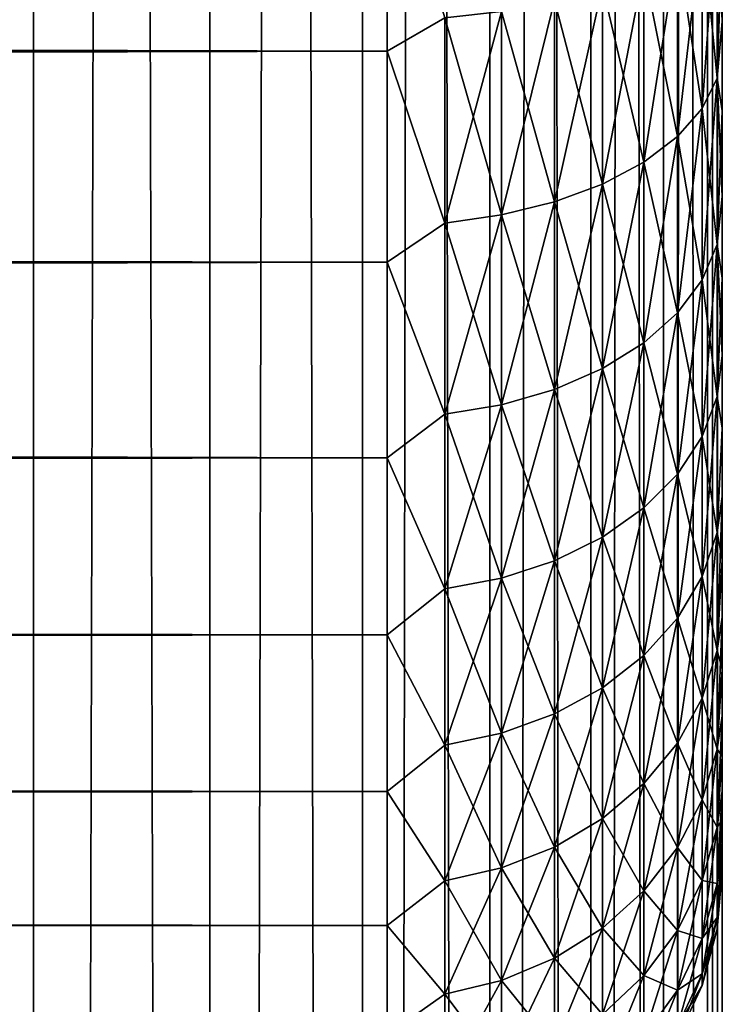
# Model space of a CAD drawing. Extents: x -265 to 265, y 0 to 427.
# Tile 210 of 256: x 261 to 265, y 136 to 142. Entities that reach past the tile are written whole.
import ezdxf

# ---------------------------------------------------------------- set-up
doc = ezdxf.new("R2010")
doc.units = 0
doc.header["$LTSCALE"] = 65.185185
for name, color, linetype in [('17', 7, 'CONTINUOUS'), ('20', 7, 'CONTINUOUS'), ('24', 7, 'CONTINUOUS'), ('71', 7, 'CONTINUOUS'), ('72', 7, 'CONTINUOUS')]:
    doc.layers.add(name, color=color, linetype=linetype)

msp = doc.modelspace()

# ---------------------------------------------------------------- linework, layer by layer
at = {"layer": '17', "color": 7, "linetype": 'CONTINUOUS'}
for points in [[(265, 142.068, 18.5143), (265, 142.6205, 18.2027), (265, 142.068, 36.4857), (265, 142.068, 18.5143)], [(265, 142.068, 36.4857), (265, 142.6205, 18.2027), (265, 142.6205, 36.7973), (265, 142.068, 36.4857)], [(265, 141.5354, 18.8586), (265, 142.068, 18.5143), (265, 141.5354, 36.1414), (265, 141.5354, 18.8586)], [(265, 141.5354, 36.1414), (265, 142.068, 18.5143), (265, 142.068, 36.4857), (265, 141.5354, 36.1414)], [(265, 141.0245, 19.2345), (265, 141.5354, 18.8586), (265, 141.0245, 35.7655), (265, 141.0245, 19.2345)], [(265, 141.0245, 35.7655), (265, 141.5354, 18.8586), (265, 141.5354, 36.1414), (265, 141.0245, 35.7655)], [(265, 140.5372, 19.6406), (265, 141.0245, 19.2345), (265, 140.5372, 35.3594), (265, 140.5372, 19.6406)], [(265, 140.5372, 35.3594), (265, 141.0245, 19.2345), (265, 141.0245, 35.7655), (265, 140.5372, 35.3594)], [(265, 140.0754, 20.0753), (265, 140.5372, 19.6406), (265, 140.0754, 34.9247), (265, 140.0754, 20.0753)], [(265, 140.0754, 34.9247), (265, 140.5372, 19.6406), (265, 140.5372, 35.3594), (265, 140.0754, 34.9247)], [(265, 139.6407, 20.5372), (265, 140.0754, 20.0753), (265, 139.6407, 34.4628), (265, 139.6407, 20.5372)], [(265, 139.6407, 34.4628), (265, 140.0754, 20.0753), (265, 140.0754, 34.9247), (265, 139.6407, 34.4628)], [(265, 139.2346, 21.0244), (265, 139.6407, 20.5372), (265, 139.2346, 33.9756), (265, 139.2346, 21.0244)], [(265, 139.2346, 33.9756), (265, 139.6407, 20.5372), (265, 139.6407, 34.4628), (265, 139.2346, 33.9756)], [(265, 138.8587, 21.5353), (265, 139.2346, 21.0244), (265, 138.8587, 33.4647), (265, 138.8587, 21.5353)], [(265, 138.8587, 33.4647), (265, 139.2346, 21.0244), (265, 139.2346, 33.9756), (265, 138.8587, 33.4647)], [(265, 138.5143, 22.0679), (265, 138.8587, 21.5353), (265, 138.5143, 32.9321), (265, 138.5143, 22.0679)], [(265, 138.5143, 32.9321), (265, 138.8587, 21.5353), (265, 138.8587, 33.4647), (265, 138.5143, 32.9321)], [(265, 138.2027, 22.6204), (265, 138.5143, 22.0679), (265, 138.2027, 32.3796), (265, 138.2027, 22.6204)], [(265, 138.2027, 32.3796), (265, 138.5143, 22.0679), (265, 138.5143, 32.9321), (265, 138.2027, 32.3796)], [(265, 137.9251, 23.1906), (265, 138.2027, 22.6204), (265, 137.9251, 31.8094), (265, 137.9251, 23.1906)], [(265, 137.9251, 31.8094), (265, 138.2027, 22.6204), (265, 138.2027, 32.3796), (265, 137.9251, 31.8094)], [(265, 137.6823, 23.7766), (265, 137.9251, 23.1906), (265, 137.6823, 31.2234), (265, 137.6823, 23.7766)], [(265, 137.6823, 31.2234), (265, 137.9251, 23.1906), (265, 137.9251, 31.8094), (265, 137.6823, 31.2234)], [(265, 137.4754, 24.3762), (265, 137.6823, 23.7766), (265, 137.4754, 30.6238), (265, 137.4754, 24.3762)], [(265, 137.4754, 30.6238), (265, 137.6823, 23.7766), (265, 137.6823, 31.2234), (265, 137.4754, 30.6238)], [(265, 137.3051, 24.9872), (265, 137.4754, 24.3762), (265, 137.3051, 30.0128), (265, 137.3051, 24.9872)], [(265, 137.3051, 30.0128), (265, 137.4754, 24.3762), (265, 137.4754, 30.6238), (265, 137.3051, 30.0128)], [(265, 137.172, 25.6073), (265, 137.3051, 24.9872), (265, 137.172, 29.3927), (265, 137.172, 25.6073)], [(265, 137.172, 29.3927), (265, 137.3051, 24.9872), (265, 137.3051, 30.0128), (265, 137.172, 29.3927)], [(265, 137.0766, 26.2344), (265, 137.172, 25.6073), (265, 137.0766, 28.7656), (265, 137.0766, 26.2344)], [(265, 137.0766, 28.7656), (265, 137.172, 25.6073), (265, 137.172, 29.3927), (265, 137.0766, 28.7656)], [(265, 137.0192, 26.866), (265, 137.0766, 26.2344), (265, 137.0192, 28.134), (265, 137.0192, 26.866)], [(265, 137.0192, 28.134), (265, 137.0766, 26.2344), (265, 137.0766, 28.7656), (265, 137.0192, 28.134)], [(265, 137, 27.5), (265, 137.0192, 26.866), (265, 137.0192, 28.134), (265, 137, 27.5)]]:
    msp.add_3dface(points, dxfattribs=at)
at = {"layer": '20', "color": 7, "linetype": 'CONTINUOUS'}
for points in [[(-263, 141.89, 16.3296), (-263, 143.2247, 15.7538), (263, 141.89, 16.3296), (-263, 141.89, 16.3296)], [(263, 141.89, 16.3296), (-263, 143.2247, 15.7538), (263, 143.2247, 15.7538), (263, 141.89, 16.3296)], [(-263, 143.2247, 39.2462), (-263, 141.89, 38.6704), (263, 143.2247, 39.2462), (-263, 143.2247, 39.2462)], [(263, 143.2247, 39.2462), (-263, 141.89, 38.6704), (263, 141.89, 38.6704), (263, 143.2247, 39.2462)], [(-263, 140.6311, 17.0564), (-263, 141.89, 16.3296), (263, 140.6311, 17.0564), (-263, 140.6311, 17.0564)], [(263, 140.6311, 17.0564), (-263, 141.89, 16.3296), (263, 141.89, 16.3296), (263, 140.6311, 17.0564)], [(-263, 141.89, 38.6704), (-263, 140.6311, 37.9436), (263, 141.89, 38.6704), (-263, 141.89, 38.6704)], [(263, 141.89, 38.6704), (-263, 140.6311, 37.9436), (263, 140.6311, 37.9436), (263, 141.89, 38.6704)], [(-263, 139.4652, 17.9244), (-263, 140.6311, 17.0564), (263, 139.4652, 17.9244), (-263, 139.4652, 17.9244)], [(263, 139.4652, 17.9244), (-263, 140.6311, 17.0564), (263, 140.6311, 17.0564), (263, 139.4652, 17.9244)], [(-263, 140.6311, 37.9436), (-263, 139.4652, 37.0756), (263, 140.6311, 37.9436), (-263, 140.6311, 37.9436)], [(263, 140.6311, 37.9436), (-263, 139.4652, 37.0756), (263, 139.4652, 37.0756), (263, 140.6311, 37.9436)], [(-263, 138.4078, 18.922), (-263, 139.4652, 17.9244), (263, 138.4078, 18.922), (-263, 138.4078, 18.922)], [(263, 138.4078, 18.922), (-263, 139.4652, 17.9244), (263, 139.4652, 17.9244), (263, 138.4078, 18.922)], [(-263, 139.4652, 37.0756), (-263, 138.4078, 36.078), (263, 139.4652, 37.0756), (-263, 139.4652, 37.0756)], [(263, 139.4652, 37.0756), (-263, 138.4078, 36.078), (263, 138.4078, 36.078), (263, 139.4652, 37.0756)], [(-263, 137.4735, 20.0355), (-263, 138.4078, 18.922), (263, 137.4735, 20.0355), (-263, 137.4735, 20.0355)], [(263, 137.4735, 20.0355), (-263, 138.4078, 18.922), (263, 138.4078, 18.922), (263, 137.4735, 20.0355)], [(-263, 138.4078, 36.078), (-263, 137.4735, 34.9645), (263, 138.4078, 36.078), (-263, 138.4078, 36.078)], [(263, 138.4078, 36.078), (-263, 137.4735, 34.9645), (263, 137.4735, 34.9645), (263, 138.4078, 36.078)], [(-263, 136.6747, 21.25), (-263, 137.4735, 20.0355), (263, 136.6747, 21.25), (-263, 136.6747, 21.25)], [(263, 136.6747, 21.25), (-263, 137.4735, 20.0355), (263, 137.4735, 20.0355), (263, 136.6747, 21.25)], [(-263, 137.4735, 34.9645), (-263, 136.6747, 33.75), (263, 137.4735, 34.9645), (-263, 137.4735, 34.9645)], [(263, 137.4735, 34.9645), (-263, 136.6747, 33.75), (263, 136.6747, 33.75), (263, 137.4735, 34.9645)], [(-263, 136.0223, 22.549), (-263, 136.6747, 21.25), (263, 136.0223, 22.549), (-263, 136.0223, 22.549)], [(263, 136.0223, 22.549), (-263, 136.6747, 21.25), (263, 136.6747, 21.25), (263, 136.0223, 22.549)], [(-263, 136.6747, 33.75), (-263, 136.0223, 32.451), (263, 136.6747, 33.75), (-263, 136.6747, 33.75)], [(263, 136.6747, 33.75), (-263, 136.0223, 32.451), (263, 136.0223, 32.451), (263, 136.6747, 33.75)]]:
    msp.add_3dface(points, dxfattribs=at)
at = {"layer": '24', "color": 7, "linetype": 'CONTINUOUS'}
for points in [[(263, 143.2247, 39.2462), (263, 141.89, 38.6704), (263.3449, 142.0895, 38.7351), (263, 143.2247, 39.2462)], [(263, 141.89, 16.3296), (263, 143.2247, 15.7538), (263.3449, 142.0895, 16.2649), (263, 141.89, 16.3296)], [(264.9696, 142.7935, 17.7269), (264.9696, 141.7289, 18.3153), (264.8793, 142.6473, 17.4232), (264.9696, 142.7935, 17.7269)], [(264.9696, 141.7289, 36.6847), (264.9696, 142.7935, 37.2731), (264.8793, 141.5496, 36.9701), (264.9696, 141.7289, 36.6847)], [(264.8793, 141.5496, 36.9701), (264.9696, 142.7935, 37.2731), (264.8793, 142.6473, 37.5768), (264.8793, 141.5496, 36.9701)], [(265, 142.6205, 18.2027), (265, 142.068, 18.5143), (264.9696, 142.7935, 17.7269), (265, 142.6205, 18.2027)], [(264.9696, 142.7935, 17.7269), (265, 142.068, 18.5143), (264.9696, 141.7289, 18.3153), (264.9696, 142.7935, 17.7269)], [(264.9696, 141.7289, 36.6847), (265, 142.6205, 36.7973), (264.9696, 142.7935, 37.2731), (264.9696, 141.7289, 36.6847)], [(264.8793, 142.6473, 17.4232), (264.8793, 141.5496, 18.0299), (264.7317, 142.5101, 17.1383), (264.8793, 142.6473, 17.4232)], [(264.8793, 141.5496, 36.9701), (264.8793, 142.6473, 37.5768), (264.7317, 141.3813, 37.2378), (264.8793, 141.5496, 36.9701)], [(264.7317, 141.3813, 37.2378), (264.8793, 142.6473, 37.5768), (264.7317, 142.5101, 37.8617), (264.7317, 141.3813, 37.2378)], [(264.8793, 142.6473, 17.4232), (264.9696, 141.7289, 18.3153), (264.8793, 141.5496, 18.0299), (264.8793, 142.6473, 17.4232)], [(265, 142.068, 36.4857), (265, 142.6205, 36.7973), (264.9696, 141.7289, 36.6847), (265, 142.068, 36.4857)], [(264.7317, 142.5101, 17.1383), (264.7317, 141.3813, 17.7622), (264.5314, 142.3861, 16.8808), (264.7317, 142.5101, 17.1383)], [(264.7317, 141.3813, 37.2378), (264.7317, 142.5101, 37.8617), (264.5314, 141.2293, 37.4798), (264.7317, 141.3813, 37.2378)], [(264.5314, 141.2293, 37.4798), (264.7317, 142.5101, 37.8617), (264.5314, 142.3861, 38.1192), (264.5314, 141.2293, 37.4798)], [(264.7317, 142.5101, 17.1383), (264.8793, 141.5496, 18.0299), (264.7317, 141.3813, 17.7622), (264.7317, 142.5101, 17.1383)], [(264.5314, 142.3861, 16.8808), (264.5314, 141.2293, 17.5202), (264.2845, 142.2791, 16.6587), (264.5314, 142.3861, 16.8808)], [(264.5314, 141.2293, 37.4798), (264.5314, 142.3861, 38.1192), (264.2845, 141.0981, 37.6886), (264.5314, 141.2293, 37.4798)], [(264.2845, 141.0981, 37.6886), (264.5314, 142.3861, 38.1192), (264.2845, 142.2791, 38.3413), (264.2845, 141.0981, 37.6886)], [(264.5314, 142.3861, 16.8808), (264.7317, 141.3813, 17.7622), (264.5314, 141.2293, 17.5202), (264.5314, 142.3861, 16.8808)], [(264.2845, 142.2791, 16.6587), (264.2845, 141.0981, 17.3114), (263.9985, 142.1923, 16.4785), (264.2845, 142.2791, 16.6587)], [(264.2845, 141.0981, 37.6886), (264.2845, 142.2791, 38.3413), (263.9985, 140.9917, 37.8579), (264.2845, 141.0981, 37.6886)], [(263.9985, 140.9917, 37.8579), (264.2845, 142.2791, 38.3413), (263.9985, 142.1923, 38.5215), (263.9985, 140.9917, 37.8579)], [(264.2845, 142.2791, 16.6587), (264.5314, 141.2293, 17.5202), (264.2845, 141.0981, 17.3114), (264.2845, 142.2791, 16.6587)], [(263.9985, 142.1923, 16.4785), (263.9985, 140.9917, 17.1421), (263.6821, 142.1285, 16.3459), (263.9985, 142.1923, 16.4785)], [(263.9985, 140.9917, 37.8579), (263.9985, 142.1923, 38.5215), (263.6821, 140.9134, 37.9825), (263.9985, 140.9917, 37.8579)], [(263.6821, 140.9134, 37.9825), (263.9985, 142.1923, 38.5215), (263.6821, 142.1285, 38.6541), (263.6821, 140.9134, 37.9825)], [(263.9985, 142.1923, 16.4785), (264.2845, 141.0981, 17.3114), (263.9985, 140.9917, 17.1421), (263.9985, 142.1923, 16.4785)], [(263.6821, 142.1285, 16.3459), (263.6821, 140.9134, 17.0175), (263.3449, 142.0895, 16.2649), (263.6821, 142.1285, 16.3459)], [(263.6821, 140.9134, 37.9825), (263.6821, 142.1285, 38.6541), (263.3449, 140.8655, 38.0587), (263.6821, 140.9134, 37.9825)], [(263.3449, 140.8655, 38.0587), (263.6821, 142.1285, 38.6541), (263.3449, 142.0895, 38.7351), (263.3449, 140.8655, 38.0587)], [(263.6821, 142.1285, 16.3459), (263.9985, 140.9917, 17.1421), (263.6821, 140.9134, 17.0175), (263.6821, 142.1285, 16.3459)], [(263, 141.89, 38.6704), (263.3449, 140.8655, 38.0587), (263.3449, 142.0895, 38.7351), (263, 141.89, 38.6704)], [(263, 141.89, 16.3296), (263.3449, 142.0895, 16.2649), (263.3449, 140.8655, 16.9413), (263, 141.89, 16.3296)], [(263.3449, 142.0895, 16.2649), (263.6821, 140.9134, 17.0175), (263.3449, 140.8655, 16.9413), (263.3449, 142.0895, 16.2649)], [(265, 142.068, 18.5143), (265, 141.5354, 18.8586), (264.9696, 141.7289, 18.3153), (265, 142.068, 18.5143)], [(265, 141.5354, 36.1414), (265, 142.068, 36.4857), (264.9696, 141.7289, 36.6847), (265, 141.5354, 36.1414)], [(263, 141.89, 38.6704), (263, 140.6311, 37.9436), (263.3449, 140.8655, 38.0587), (263, 141.89, 38.6704)], [(263, 140.6311, 17.0564), (263, 141.89, 16.3296), (263.3449, 140.8655, 16.9413), (263, 140.6311, 17.0564)], [(264.9696, 141.7289, 18.3153), (264.9696, 140.7368, 19.0192), (264.8793, 141.5496, 18.0299), (264.9696, 141.7289, 18.3153)], [(264.9696, 140.7368, 35.9808), (264.9696, 141.7289, 36.6847), (264.8793, 140.5267, 36.2443), (264.9696, 140.7368, 35.9808)], [(264.8793, 140.5267, 36.2443), (264.9696, 141.7289, 36.6847), (264.8793, 141.5496, 36.9701), (264.8793, 140.5267, 36.2443)], [(265, 141.5354, 18.8586), (265, 141.0245, 19.2345), (264.9696, 141.7289, 18.3153), (265, 141.5354, 18.8586)], [(264.9696, 141.7289, 18.3153), (265, 141.0245, 19.2345), (264.9696, 140.7368, 19.0192), (264.9696, 141.7289, 18.3153)], [(264.9696, 140.7368, 35.9808), (265, 141.5354, 36.1414), (264.9696, 141.7289, 36.6847), (264.9696, 140.7368, 35.9808)], [(264.8793, 141.5496, 18.0299), (264.8793, 140.5267, 18.7557), (264.7317, 141.3813, 17.7622), (264.8793, 141.5496, 18.0299)], [(264.8793, 140.5267, 36.2443), (264.8793, 141.5496, 36.9701), (264.7317, 140.3295, 36.4915), (264.8793, 140.5267, 36.2443)], [(264.7317, 140.3295, 36.4915), (264.8793, 141.5496, 36.9701), (264.7317, 141.3813, 37.2378), (264.7317, 140.3295, 36.4915)], [(264.8793, 141.5496, 18.0299), (264.9696, 140.7368, 19.0192), (264.8793, 140.5267, 18.7557), (264.8793, 141.5496, 18.0299)], [(265, 141.0245, 35.7655), (265, 141.5354, 36.1414), (264.9696, 140.7368, 35.9808), (265, 141.0245, 35.7655)], [(264.7317, 141.3813, 17.7622), (264.7317, 140.3295, 18.5085), (264.5314, 141.2293, 17.5202), (264.7317, 141.3813, 17.7622)], [(264.7317, 140.3295, 36.4915), (264.7317, 141.3813, 37.2378), (264.5314, 140.1513, 36.715), (264.7317, 140.3295, 36.4915)], [(264.5314, 140.1513, 36.715), (264.7317, 141.3813, 37.2378), (264.5314, 141.2293, 37.4798), (264.5314, 140.1513, 36.715)], [(264.7317, 141.3813, 17.7622), (264.8793, 140.5267, 18.7557), (264.7317, 140.3295, 18.5085), (264.7317, 141.3813, 17.7622)], [(264.5314, 141.2293, 17.5202), (264.5314, 140.1513, 18.285), (264.2845, 141.0981, 17.3114), (264.5314, 141.2293, 17.5202)], [(264.5314, 140.1513, 36.715), (264.5314, 141.2293, 37.4798), (264.2845, 139.9976, 36.9078), (264.5314, 140.1513, 36.715)], [(264.2845, 139.9976, 36.9078), (264.5314, 141.2293, 37.4798), (264.2845, 141.0981, 37.6886), (264.2845, 139.9976, 36.9078)], [(264.5314, 141.2293, 17.5202), (264.7317, 140.3295, 18.5085), (264.5314, 140.1513, 18.285), (264.5314, 141.2293, 17.5202)], [(264.2845, 141.0981, 17.3114), (264.2845, 139.9976, 18.0922), (263.9985, 140.9917, 17.1421), (264.2845, 141.0981, 17.3114)], [(264.2845, 139.9976, 36.9078), (264.2845, 141.0981, 37.6886), (263.9985, 139.8729, 37.0641), (264.2845, 139.9976, 36.9078)], [(263.9985, 139.8729, 37.0641), (264.2845, 141.0981, 37.6886), (263.9985, 140.9917, 37.8579), (263.9985, 139.8729, 37.0641)], [(264.2845, 141.0981, 17.3114), (264.5314, 140.1513, 18.285), (264.2845, 139.9976, 18.0922), (264.2845, 141.0981, 17.3114)], [(265, 141.0245, 19.2345), (265, 140.5372, 19.6406), (264.9696, 140.7368, 19.0192), (265, 141.0245, 19.2345)], [(265, 140.5372, 35.3594), (265, 141.0245, 35.7655), (264.9696, 140.7368, 35.9808), (265, 140.5372, 35.3594)], [(263.9985, 140.9917, 17.1421), (263.9985, 139.8729, 17.9359), (263.6821, 140.9134, 17.0175), (263.9985, 140.9917, 17.1421)], [(263.9985, 139.8729, 37.0641), (263.9985, 140.9917, 37.8579), (263.6821, 139.7811, 37.1792), (263.9985, 139.8729, 37.0641)], [(263.6821, 139.7811, 37.1792), (263.9985, 140.9917, 37.8579), (263.6821, 140.9134, 37.9825), (263.6821, 139.7811, 37.1792)], [(263.9985, 140.9917, 17.1421), (264.2845, 139.9976, 18.0922), (263.9985, 139.8729, 17.9359), (263.9985, 140.9917, 17.1421)], [(263.6821, 140.9134, 17.0175), (263.6821, 139.7811, 17.8208), (263.3449, 140.8655, 16.9413), (263.6821, 140.9134, 17.0175)], [(263.6821, 139.7811, 37.1792), (263.6821, 140.9134, 37.9825), (263.3449, 139.7251, 37.2495), (263.6821, 139.7811, 37.1792)], [(263.3449, 139.7251, 37.2495), (263.6821, 140.9134, 37.9825), (263.3449, 140.8655, 38.0587), (263.3449, 139.7251, 37.2495)], [(263.6821, 140.9134, 17.0175), (263.9985, 139.8729, 17.9359), (263.6821, 139.7811, 17.8208), (263.6821, 140.9134, 17.0175)], [(263, 140.6311, 37.9436), (263.3449, 139.7251, 37.2495), (263.3449, 140.8655, 38.0587), (263, 140.6311, 37.9436)], [(263, 140.6311, 17.0564), (263.3449, 140.8655, 16.9413), (263.3449, 139.7251, 17.7505), (263, 140.6311, 17.0564)], [(263.3449, 140.8655, 16.9413), (263.6821, 139.7811, 17.8208), (263.3449, 139.7251, 17.7505), (263.3449, 140.8655, 16.9413)], [(264.9696, 140.7368, 19.0192), (264.9696, 139.8298, 19.8298), (264.8793, 140.5267, 18.7557), (264.9696, 140.7368, 19.0192)], [(264.9696, 139.8298, 35.1702), (264.9696, 140.7368, 35.9808), (264.8793, 139.5915, 35.4085), (264.9696, 139.8298, 35.1702)], [(264.8793, 139.5915, 35.4085), (264.9696, 140.7368, 35.9808), (264.8793, 140.5267, 36.2443), (264.8793, 139.5915, 35.4085)], [(265, 140.5372, 19.6406), (265, 140.0754, 20.0753), (264.9696, 140.7368, 19.0192), (265, 140.5372, 19.6406)], [(264.9696, 140.7368, 19.0192), (265, 140.0754, 20.0753), (264.9696, 139.8298, 19.8298), (264.9696, 140.7368, 19.0192)], [(264.9696, 139.8298, 35.1702), (265, 140.5372, 35.3594), (264.9696, 140.7368, 35.9808), (264.9696, 139.8298, 35.1702)], [(263, 140.6311, 37.9436), (263, 139.4652, 37.0756), (263.3449, 139.7251, 37.2495), (263, 140.6311, 37.9436)], [(263, 139.4652, 17.9244), (263, 140.6311, 17.0564), (263.3449, 139.7251, 17.7505), (263, 139.4652, 17.9244)], [(265, 140.0754, 34.9247), (265, 140.5372, 35.3594), (264.9696, 139.8298, 35.1702), (265, 140.0754, 34.9247)], [(264.8793, 140.5267, 18.7557), (264.8793, 139.5915, 19.5915), (264.7317, 140.3295, 18.5085), (264.8793, 140.5267, 18.7557)], [(264.8793, 139.5915, 35.4085), (264.8793, 140.5267, 36.2443), (264.7317, 139.3678, 35.6322), (264.8793, 139.5915, 35.4085)], [(264.7317, 139.3678, 35.6322), (264.8793, 140.5267, 36.2443), (264.7317, 140.3295, 36.4915), (264.7317, 139.3678, 35.6322)], [(264.8793, 140.5267, 18.7557), (264.9696, 139.8298, 19.8298), (264.8793, 139.5915, 19.5915), (264.8793, 140.5267, 18.7557)], [(264.7317, 140.3295, 18.5085), (264.7317, 139.3678, 19.3678), (264.5314, 140.1513, 18.285), (264.7317, 140.3295, 18.5085)], [(264.7317, 139.3678, 35.6322), (264.7317, 140.3295, 36.4915), (264.5314, 139.1658, 35.8342), (264.7317, 139.3678, 35.6322)], [(264.5314, 139.1658, 35.8342), (264.7317, 140.3295, 36.4915), (264.5314, 140.1513, 36.715), (264.5314, 139.1658, 35.8342)], [(264.7317, 140.3295, 18.5085), (264.8793, 139.5915, 19.5915), (264.7317, 139.3678, 19.3678), (264.7317, 140.3295, 18.5085)], [(264.5314, 140.1513, 18.285), (264.5314, 139.1658, 19.1658), (264.2845, 139.9976, 18.0922), (264.5314, 140.1513, 18.285)], [(264.5314, 139.1658, 35.8342), (264.5314, 140.1513, 36.715), (264.2845, 138.9914, 36.0086), (264.5314, 139.1658, 35.8342)], [(264.2845, 138.9914, 36.0086), (264.5314, 140.1513, 36.715), (264.2845, 139.9976, 36.9078), (264.2845, 138.9914, 36.0086)], [(264.5314, 140.1513, 18.285), (264.7317, 139.3678, 19.3678), (264.5314, 139.1658, 19.1658), (264.5314, 140.1513, 18.285)], [(265, 140.0754, 20.0753), (265, 139.6407, 20.5372), (264.9696, 139.8298, 19.8298), (265, 140.0754, 20.0753)], [(265, 139.6407, 34.4628), (265, 140.0754, 34.9247), (264.9696, 139.8298, 35.1702), (265, 139.6407, 34.4628)], [(264.2845, 139.9976, 18.0922), (264.2845, 138.9914, 18.9914), (263.9985, 139.8729, 17.9359), (264.2845, 139.9976, 18.0922)], [(264.2845, 138.9914, 36.0086), (264.2845, 139.9976, 36.9078), (263.9985, 138.85, 36.15), (264.2845, 138.9914, 36.0086)], [(263.9985, 138.85, 36.15), (264.2845, 139.9976, 36.9078), (263.9985, 139.8729, 37.0641), (263.9985, 138.85, 36.15)], [(264.2845, 139.9976, 18.0922), (264.5314, 139.1658, 19.1658), (264.2845, 138.9914, 18.9914), (264.2845, 139.9976, 18.0922)], [(263.9985, 139.8729, 17.9359), (263.9985, 138.85, 18.85), (263.6821, 139.7811, 17.8208), (263.9985, 139.8729, 17.9359)], [(263.9985, 138.85, 36.15), (263.9985, 139.8729, 37.0641), (263.6821, 138.7459, 36.2541), (263.9985, 138.85, 36.15)], [(263.6821, 138.7459, 36.2541), (263.9985, 139.8729, 37.0641), (263.6821, 139.7811, 37.1792), (263.6821, 138.7459, 36.2541)], [(263.9985, 139.8729, 17.9359), (264.2845, 138.9914, 18.9914), (263.9985, 138.85, 18.85), (263.9985, 139.8729, 17.9359)], [(264.9696, 139.8298, 19.8298), (264.9696, 139.0192, 20.7368), (264.8793, 139.5915, 19.5915), (264.9696, 139.8298, 19.8298)], [(264.9696, 139.0192, 34.2632), (264.9696, 139.8298, 35.1702), (264.8793, 138.7557, 34.4733), (264.9696, 139.0192, 34.2632)], [(264.8793, 138.7557, 34.4733), (264.9696, 139.8298, 35.1702), (264.8793, 139.5915, 35.4085), (264.8793, 138.7557, 34.4733)], [(264.9696, 139.8298, 19.8298), (265, 139.6407, 20.5372), (264.9696, 139.0192, 20.7368), (264.9696, 139.8298, 19.8298)], [(264.9696, 139.0192, 34.2632), (265, 139.6407, 34.4628), (264.9696, 139.8298, 35.1702), (264.9696, 139.0192, 34.2632)], [(263.6821, 139.7811, 17.8208), (263.6821, 138.7459, 18.7459), (263.3449, 139.7251, 17.7505), (263.6821, 139.7811, 17.8208)], [(263.6821, 138.7459, 36.2541), (263.6821, 139.7811, 37.1792), (263.3449, 138.6824, 36.3176), (263.6821, 138.7459, 36.2541)], [(263.3449, 138.6824, 36.3176), (263.6821, 139.7811, 37.1792), (263.3449, 139.7251, 37.2495), (263.3449, 138.6824, 36.3176)], [(263.6821, 139.7811, 17.8208), (263.9985, 138.85, 18.85), (263.6821, 138.7459, 18.7459), (263.6821, 139.7811, 17.8208)], [(263, 139.4652, 37.0756), (263.3449, 138.6824, 36.3176), (263.3449, 139.7251, 37.2495), (263, 139.4652, 37.0756)], [(263, 139.4652, 17.9244), (263.3449, 139.7251, 17.7505), (263.3449, 138.6824, 18.6824), (263, 139.4652, 17.9244)], [(263.3449, 139.7251, 17.7505), (263.6821, 138.7459, 18.7459), (263.3449, 138.6824, 18.6824), (263.3449, 139.7251, 17.7505)], [(265, 139.6407, 20.5372), (265, 139.2346, 21.0244), (264.9696, 139.0192, 20.7368), (265, 139.6407, 20.5372)], [(265, 139.2346, 33.9756), (265, 139.6407, 34.4628), (264.9696, 139.0192, 34.2632), (265, 139.2346, 33.9756)], [(264.8793, 139.5915, 19.5915), (264.8793, 138.7557, 20.5267), (264.7317, 139.3678, 19.3678), (264.8793, 139.5915, 19.5915)], [(264.8793, 138.7557, 34.4733), (264.8793, 139.5915, 35.4085), (264.7317, 138.5085, 34.6705), (264.8793, 138.7557, 34.4733)], [(264.7317, 138.5085, 34.6705), (264.8793, 139.5915, 35.4085), (264.7317, 139.3678, 35.6322), (264.7317, 138.5085, 34.6705)], [(264.8793, 139.5915, 19.5915), (264.9696, 139.0192, 20.7368), (264.8793, 138.7557, 20.5267), (264.8793, 139.5915, 19.5915)], [(263, 139.4652, 37.0756), (263, 138.4078, 36.078), (263.3449, 138.6824, 36.3176), (263, 139.4652, 37.0756)], [(263, 138.4078, 18.922), (263, 139.4652, 17.9244), (263.3449, 138.6824, 18.6824), (263, 138.4078, 18.922)], [(264.7317, 139.3678, 19.3678), (264.7317, 138.5085, 20.3295), (264.5314, 139.1658, 19.1658), (264.7317, 139.3678, 19.3678)], [(264.7317, 138.5085, 34.6705), (264.7317, 139.3678, 35.6322), (264.5314, 138.285, 34.8487), (264.7317, 138.5085, 34.6705)], [(264.5314, 138.285, 34.8487), (264.7317, 139.3678, 35.6322), (264.5314, 139.1658, 35.8342), (264.5314, 138.285, 34.8487)], [(264.7317, 139.3678, 19.3678), (264.8793, 138.7557, 20.5267), (264.7317, 138.5085, 20.3295), (264.7317, 139.3678, 19.3678)], [(265, 139.2346, 21.0244), (265, 138.8587, 21.5353), (264.9696, 139.0192, 20.7368), (265, 139.2346, 21.0244)], [(265, 138.8587, 33.4647), (265, 139.2346, 33.9756), (264.9696, 138.3153, 33.2711), (265, 138.8587, 33.4647)], [(264.9696, 138.3153, 33.2711), (265, 139.2346, 33.9756), (264.9696, 139.0192, 34.2632), (264.9696, 138.3153, 33.2711)], [(264.5314, 139.1658, 19.1658), (264.5314, 138.285, 20.1513), (264.2845, 138.9914, 18.9914), (264.5314, 139.1658, 19.1658)], [(264.5314, 138.285, 34.8487), (264.5314, 139.1658, 35.8342), (264.2845, 138.0922, 35.0024), (264.5314, 138.285, 34.8487)], [(264.2845, 138.0922, 35.0024), (264.5314, 139.1658, 35.8342), (264.2845, 138.9914, 36.0086), (264.2845, 138.0922, 35.0024)], [(264.5314, 139.1658, 19.1658), (264.7317, 138.5085, 20.3295), (264.5314, 138.285, 20.1513), (264.5314, 139.1658, 19.1658)], [(264.9696, 139.0192, 20.7368), (264.9696, 138.3153, 21.7289), (264.8793, 138.7557, 20.5267), (264.9696, 139.0192, 20.7368)], [(264.9696, 138.3153, 33.2711), (264.9696, 139.0192, 34.2632), (264.8793, 138.0299, 33.4504), (264.9696, 138.3153, 33.2711)], [(264.8793, 138.0299, 33.4504), (264.9696, 139.0192, 34.2632), (264.8793, 138.7557, 34.4733), (264.8793, 138.0299, 33.4504)], [(264.9696, 139.0192, 20.7368), (265, 138.8587, 21.5353), (264.9696, 138.3153, 21.7289), (264.9696, 139.0192, 20.7368)], [(264.2845, 138.9914, 18.9914), (264.2845, 138.0922, 19.9976), (263.9985, 138.85, 18.85), (264.2845, 138.9914, 18.9914)], [(264.2845, 138.0922, 35.0024), (264.2845, 138.9914, 36.0086), (263.9985, 137.9359, 35.1271), (264.2845, 138.0922, 35.0024)], [(263.9985, 137.9359, 35.1271), (264.2845, 138.9914, 36.0086), (263.9985, 138.85, 36.15), (263.9985, 137.9359, 35.1271)], [(264.2845, 138.9914, 18.9914), (264.5314, 138.285, 20.1513), (264.2845, 138.0922, 19.9976), (264.2845, 138.9914, 18.9914)], [(263.9985, 138.85, 18.85), (263.9985, 137.9359, 19.8729), (263.6821, 138.7459, 18.7459), (263.9985, 138.85, 18.85)], [(263.9985, 137.9359, 35.1271), (263.9985, 138.85, 36.15), (263.6821, 137.8208, 35.2189), (263.9985, 137.9359, 35.1271)], [(263.6821, 137.8208, 35.2189), (263.9985, 138.85, 36.15), (263.6821, 138.7459, 36.2541), (263.6821, 137.8208, 35.2189)], [(263.9985, 138.85, 18.85), (264.2845, 138.0922, 19.9976), (263.9985, 137.9359, 19.8729), (263.9985, 138.85, 18.85)], [(265, 138.8587, 21.5353), (265, 138.5143, 22.0679), (264.9696, 138.3153, 21.7289), (265, 138.8587, 21.5353)], [(265, 138.5143, 32.9321), (265, 138.8587, 33.4647), (264.9696, 138.3153, 33.2711), (265, 138.5143, 32.9321)], [(263.6821, 138.7459, 18.7459), (263.6821, 137.8208, 19.7811), (263.3449, 138.6824, 18.6824), (263.6821, 138.7459, 18.7459)], [(263.6821, 137.8208, 35.2189), (263.6821, 138.7459, 36.2541), (263.3449, 137.7505, 35.2749), (263.6821, 137.8208, 35.2189)], [(263.3449, 137.7505, 35.2749), (263.6821, 138.7459, 36.2541), (263.3449, 138.6824, 36.3176), (263.3449, 137.7505, 35.2749)], [(263.6821, 138.7459, 18.7459), (263.9985, 137.9359, 19.8729), (263.6821, 137.8208, 19.7811), (263.6821, 138.7459, 18.7459)], [(264.8793, 138.7557, 20.5267), (264.8793, 138.0299, 21.5496), (264.7317, 138.5085, 20.3295), (264.8793, 138.7557, 20.5267)], [(264.8793, 138.0299, 33.4504), (264.8793, 138.7557, 34.4733), (264.7317, 137.7622, 33.6187), (264.8793, 138.0299, 33.4504)], [(264.7317, 137.7622, 33.6187), (264.8793, 138.7557, 34.4733), (264.7317, 138.5085, 34.6705), (264.7317, 137.7622, 33.6187)], [(264.8793, 138.7557, 20.5267), (264.9696, 138.3153, 21.7289), (264.8793, 138.0299, 21.5496), (264.8793, 138.7557, 20.5267)], [(263, 138.4078, 36.078), (263.3449, 137.7505, 35.2749), (263.3449, 138.6824, 36.3176), (263, 138.4078, 36.078)], [(263, 138.4078, 18.922), (263.3449, 138.6824, 18.6824), (263.3449, 137.7505, 19.7251), (263, 138.4078, 18.922)], [(263.3449, 138.6824, 18.6824), (263.6821, 137.8208, 19.7811), (263.3449, 137.7505, 19.7251), (263.3449, 138.6824, 18.6824)], [(264.7317, 138.5085, 20.3295), (264.7317, 137.7622, 21.3813), (264.5314, 138.285, 20.1513), (264.7317, 138.5085, 20.3295)], [(264.7317, 137.7622, 33.6187), (264.7317, 138.5085, 34.6705), (264.5314, 137.5202, 33.7707), (264.7317, 137.7622, 33.6187)], [(264.5314, 137.5202, 33.7707), (264.7317, 138.5085, 34.6705), (264.5314, 138.285, 34.8487), (264.5314, 137.5202, 33.7707)], [(264.7317, 138.5085, 20.3295), (264.8793, 138.0299, 21.5496), (264.7317, 137.7622, 21.3813), (264.7317, 138.5085, 20.3295)], [(265, 138.5143, 22.0679), (265, 138.2027, 22.6204), (264.9696, 138.3153, 21.7289), (265, 138.5143, 22.0679)], [(265, 138.2027, 32.3796), (265, 138.5143, 32.9321), (264.9696, 137.7269, 32.2065), (265, 138.2027, 32.3796)], [(264.9696, 137.7269, 32.2065), (265, 138.5143, 32.9321), (264.9696, 138.3153, 33.2711), (264.9696, 137.7269, 32.2065)], [(263, 138.4078, 36.078), (263, 137.4735, 34.9645), (263.3449, 137.7505, 35.2749), (263, 138.4078, 36.078)], [(263, 137.4735, 20.0355), (263, 138.4078, 18.922), (263.3449, 137.7505, 19.7251), (263, 137.4735, 20.0355)], [(264.9696, 138.3153, 21.7289), (264.9696, 137.7269, 22.7935), (264.8793, 138.0299, 21.5496), (264.9696, 138.3153, 21.7289)], [(264.9696, 137.7269, 32.2065), (264.9696, 138.3153, 33.2711), (264.8793, 137.4232, 32.3527), (264.9696, 137.7269, 32.2065)], [(264.8793, 137.4232, 32.3527), (264.9696, 138.3153, 33.2711), (264.8793, 138.0299, 33.4504), (264.8793, 137.4232, 32.3527)], [(264.9696, 138.3153, 21.7289), (265, 138.2027, 22.6204), (264.9696, 137.7269, 22.7935), (264.9696, 138.3153, 21.7289)], [(264.5314, 138.285, 20.1513), (264.5314, 137.5202, 21.2293), (264.2845, 138.0922, 19.9976), (264.5314, 138.285, 20.1513)], [(264.5314, 137.5202, 33.7707), (264.5314, 138.285, 34.8487), (264.2845, 137.3114, 33.9019), (264.5314, 137.5202, 33.7707)], [(264.2845, 137.3114, 33.9019), (264.5314, 138.285, 34.8487), (264.2845, 138.0922, 35.0024), (264.2845, 137.3114, 33.9019)], [(264.5314, 138.285, 20.1513), (264.7317, 137.7622, 21.3813), (264.5314, 137.5202, 21.2293), (264.5314, 138.285, 20.1513)], [(265, 138.2027, 22.6204), (265, 137.9251, 23.1906), (264.9696, 137.7269, 22.7935), (265, 138.2027, 22.6204)], [(265, 137.9251, 31.8094), (265, 138.2027, 32.3796), (264.9696, 137.7269, 32.2065), (265, 137.9251, 31.8094)], [(264.2845, 138.0922, 19.9976), (264.2845, 137.3114, 21.0981), (263.9985, 137.9359, 19.8729), (264.2845, 138.0922, 19.9976)], [(264.2845, 137.3114, 33.9019), (264.2845, 138.0922, 35.0024), (263.9985, 137.1421, 34.0083), (264.2845, 137.3114, 33.9019)], [(263.9985, 137.1421, 34.0083), (264.2845, 138.0922, 35.0024), (263.9985, 137.9359, 35.1271), (263.9985, 137.1421, 34.0083)], [(264.2845, 138.0922, 19.9976), (264.5314, 137.5202, 21.2293), (264.2845, 137.3114, 21.0981), (264.2845, 138.0922, 19.9976)], [(264.8793, 138.0299, 21.5496), (264.8793, 137.4232, 22.6473), (264.7317, 137.7622, 21.3813), (264.8793, 138.0299, 21.5496)], [(264.8793, 137.4232, 32.3527), (264.8793, 138.0299, 33.4504), (264.7317, 137.1383, 32.4899), (264.8793, 137.4232, 32.3527)], [(264.7317, 137.1383, 32.4899), (264.8793, 138.0299, 33.4504), (264.7317, 137.7622, 33.6187), (264.7317, 137.1383, 32.4899)], [(264.8793, 138.0299, 21.5496), (264.9696, 137.7269, 22.7935), (264.8793, 137.4232, 22.6473), (264.8793, 138.0299, 21.5496)], [(263.9985, 137.9359, 19.8729), (263.9985, 137.1421, 20.9917), (263.6821, 137.8208, 19.7811), (263.9985, 137.9359, 19.8729)], [(263.9985, 137.1421, 34.0083), (263.9985, 137.9359, 35.1271), (263.6821, 137.0175, 34.0866), (263.9985, 137.1421, 34.0083)], [(263.6821, 137.0175, 34.0866), (263.9985, 137.9359, 35.1271), (263.6821, 137.8208, 35.2189), (263.6821, 137.0175, 34.0866)], [(263.9985, 137.9359, 19.8729), (264.2845, 137.3114, 21.0981), (263.9985, 137.1421, 20.9917), (263.9985, 137.9359, 19.8729)], [(265, 137.9251, 23.1906), (265, 137.6823, 23.7766), (264.9696, 137.7269, 22.7935), (265, 137.9251, 23.1906)], [(265, 137.6823, 31.2234), (265, 137.9251, 31.8094), (264.9696, 137.2614, 31.0826), (265, 137.6823, 31.2234)], [(264.9696, 137.2614, 31.0826), (265, 137.9251, 31.8094), (264.9696, 137.7269, 32.2065), (264.9696, 137.2614, 31.0826)], [(263.6821, 137.8208, 19.7811), (263.6821, 137.0175, 20.9134), (263.3449, 137.7505, 19.7251), (263.6821, 137.8208, 19.7811)], [(263.6821, 137.0175, 34.0866), (263.6821, 137.8208, 35.2189), (263.3449, 136.9413, 34.1345), (263.6821, 137.0175, 34.0866)], [(263.3449, 136.9413, 34.1345), (263.6821, 137.8208, 35.2189), (263.3449, 137.7505, 35.2749), (263.3449, 136.9413, 34.1345)], [(263.6821, 137.8208, 19.7811), (263.9985, 137.1421, 20.9917), (263.6821, 137.0175, 20.9134), (263.6821, 137.8208, 19.7811)], [(263, 137.4735, 34.9645), (263.3449, 136.9413, 34.1345), (263.3449, 137.7505, 35.2749), (263, 137.4735, 34.9645)], [(263, 137.4735, 20.0355), (263.3449, 137.7505, 19.7251), (263.3449, 136.9413, 20.8655), (263, 137.4735, 20.0355)], [(263.3449, 137.7505, 19.7251), (263.6821, 137.0175, 20.9134), (263.3449, 136.9413, 20.8655), (263.3449, 137.7505, 19.7251)], [(264.7317, 137.7622, 21.3813), (264.7317, 137.1383, 22.5101), (264.5314, 137.5202, 21.2293), (264.7317, 137.7622, 21.3813)], [(264.7317, 137.1383, 32.4899), (264.7317, 137.7622, 33.6187), (264.5314, 136.8808, 32.6139), (264.7317, 137.1383, 32.4899)], [(264.5314, 136.8808, 32.6139), (264.7317, 137.7622, 33.6187), (264.5314, 137.5202, 33.7707), (264.5314, 136.8808, 32.6139)], [(264.7317, 137.7622, 21.3813), (264.8793, 137.4232, 22.6473), (264.7317, 137.1383, 22.5101), (264.7317, 137.7622, 21.3813)], [(264.9696, 137.7269, 22.7935), (264.9696, 137.2614, 23.9174), (264.8793, 137.4232, 22.6473), (264.9696, 137.7269, 22.7935)], [(264.9696, 137.2614, 31.0826), (264.9696, 137.7269, 32.2065), (264.8793, 136.9433, 31.194), (264.9696, 137.2614, 31.0826)], [(264.8793, 136.9433, 31.194), (264.9696, 137.7269, 32.2065), (264.8793, 137.4232, 32.3527), (264.8793, 136.9433, 31.194)], [(264.9696, 137.7269, 22.7935), (265, 137.6823, 23.7766), (264.9696, 137.2614, 23.9174), (264.9696, 137.7269, 22.7935)], [(265, 137.6823, 23.7766), (265, 137.4754, 24.3762), (264.9696, 137.2614, 23.9174), (265, 137.6823, 23.7766)], [(265, 137.4754, 30.6238), (265, 137.6823, 31.2234), (264.9696, 137.2614, 31.0826), (265, 137.4754, 30.6238)], [(264.5314, 137.5202, 21.2293), (264.5314, 136.8808, 22.3861), (264.2845, 137.3114, 21.0981), (264.5314, 137.5202, 21.2293)], [(264.5314, 136.8808, 32.6139), (264.5314, 137.5202, 33.7707), (264.2845, 136.6587, 32.7209), (264.5314, 136.8808, 32.6139)], [(264.2845, 136.6587, 32.7209), (264.5314, 137.5202, 33.7707), (264.2845, 137.3114, 33.9019), (264.2845, 136.6587, 32.7209)], [(264.5314, 137.5202, 21.2293), (264.7317, 137.1383, 22.5101), (264.5314, 136.8808, 22.3861), (264.5314, 137.5202, 21.2293)], [(263, 137.4735, 34.9645), (263, 136.6747, 33.75), (263.3449, 136.9413, 34.1345), (263, 137.4735, 34.9645)], [(263, 136.6747, 21.25), (263, 137.4735, 20.0355), (263.3449, 136.9413, 20.8655), (263, 136.6747, 21.25)], [(264.8793, 137.4232, 22.6473), (264.8793, 136.9433, 23.806), (264.7317, 137.1383, 22.5101), (264.8793, 137.4232, 22.6473)], [(264.8793, 136.9433, 31.194), (264.8793, 137.4232, 32.3527), (264.7317, 136.6448, 31.2984), (264.8793, 136.9433, 31.194)], [(264.7317, 136.6448, 31.2984), (264.8793, 137.4232, 32.3527), (264.7317, 137.1383, 32.4899), (264.7317, 136.6448, 31.2984)], [(264.8793, 137.4232, 22.6473), (264.9696, 137.2614, 23.9174), (264.8793, 136.9433, 23.806), (264.8793, 137.4232, 22.6473)], [(265, 137.4754, 24.3762), (265, 137.3051, 24.9872), (264.9696, 137.2614, 23.9174), (265, 137.4754, 24.3762)], [(265, 137.3051, 30.0128), (265, 137.4754, 30.6238), (264.9696, 136.9247, 29.9138), (265, 137.3051, 30.0128)], [(264.9696, 136.9247, 29.9138), (265, 137.4754, 30.6238), (264.9696, 137.2614, 31.0826), (264.9696, 136.9247, 29.9138)], [(264.2845, 137.3114, 21.0981), (264.2845, 136.6587, 22.2791), (263.9985, 137.1421, 20.9917), (264.2845, 137.3114, 21.0981)], [(264.2845, 136.6587, 32.7209), (264.2845, 137.3114, 33.9019), (263.9985, 136.4785, 32.8077), (264.2845, 136.6587, 32.7209)], [(263.9985, 136.4785, 32.8077), (264.2845, 137.3114, 33.9019), (263.9985, 137.1421, 34.0083), (263.9985, 136.4785, 32.8077)], [(264.2845, 137.3114, 21.0981), (264.5314, 136.8808, 22.3861), (264.2845, 136.6587, 22.2791), (264.2845, 137.3114, 21.0981)], [(265, 137.3051, 24.9872), (265, 137.172, 25.6073), (264.9696, 136.9247, 25.0862), (265, 137.3051, 24.9872)], [(264.9696, 137.2614, 23.9174), (265, 137.3051, 24.9872), (264.9696, 136.9247, 25.0862), (264.9696, 137.2614, 23.9174)], [(265, 137.172, 29.3927), (265, 137.3051, 30.0128), (264.9696, 136.9247, 29.9138), (265, 137.172, 29.3927)], [(264.9696, 137.2614, 23.9174), (264.9696, 136.9247, 25.0862), (264.8793, 136.9433, 23.806), (264.9696, 137.2614, 23.9174)], [(264.9696, 136.9247, 29.9138), (264.9696, 137.2614, 31.0826), (264.8793, 136.596, 29.9888), (264.9696, 136.9247, 29.9138)], [(264.8793, 136.596, 29.9888), (264.9696, 137.2614, 31.0826), (264.8793, 136.9433, 31.194), (264.8793, 136.596, 29.9888)], [(263.9985, 137.1421, 20.9917), (263.9985, 136.4785, 22.1923), (263.6821, 137.0175, 20.9134), (263.9985, 137.1421, 20.9917)], [(263.9985, 136.4785, 32.8077), (263.9985, 137.1421, 34.0083), (263.6821, 136.3459, 32.8715), (263.9985, 136.4785, 32.8077)], [(263.6821, 136.3459, 32.8715), (263.9985, 137.1421, 34.0083), (263.6821, 137.0175, 34.0866), (263.6821, 136.3459, 32.8715)], [(263.9985, 137.1421, 20.9917), (264.2845, 136.6587, 22.2791), (263.9985, 136.4785, 22.1923), (263.9985, 137.1421, 20.9917)], [(264.7317, 137.1383, 22.5101), (264.7317, 136.6448, 23.7016), (264.5314, 136.8808, 22.3861), (264.7317, 137.1383, 22.5101)], [(264.7317, 136.6448, 31.2984), (264.7317, 137.1383, 32.4899), (264.5314, 136.375, 31.3928), (264.7317, 136.6448, 31.2984)], [(264.5314, 136.375, 31.3928), (264.7317, 137.1383, 32.4899), (264.5314, 136.8808, 32.6139), (264.5314, 136.375, 31.3928)], [(264.7317, 137.1383, 22.5101), (264.8793, 136.9433, 23.806), (264.7317, 136.6448, 23.7016), (264.7317, 137.1383, 22.5101)], [(265, 137.172, 25.6073), (265, 137.0766, 26.2344), (264.9696, 136.9247, 25.0862), (265, 137.172, 25.6073)], [(265, 137.0766, 28.7656), (265, 137.172, 29.3927), (264.9696, 136.7209, 28.7145), (265, 137.0766, 28.7656)], [(264.9696, 136.7209, 28.7145), (265, 137.172, 29.3927), (264.9696, 136.9247, 29.9138), (264.9696, 136.7209, 28.7145)], [(265, 137.0766, 26.2344), (265, 137.0192, 26.866), (264.9696, 136.7209, 26.2855), (265, 137.0766, 26.2344)], [(264.9696, 136.9247, 25.0862), (265, 137.0766, 26.2344), (264.9696, 136.7209, 26.2855), (264.9696, 136.9247, 25.0862)], [(265, 137.0192, 28.134), (265, 137.0766, 28.7656), (264.9696, 136.7209, 28.7145), (265, 137.0192, 28.134)], [(263.6821, 137.0175, 20.9134), (263.6821, 136.3459, 22.1285), (263.3449, 136.9413, 20.8655), (263.6821, 137.0175, 20.9134)], [(263.6821, 136.3459, 32.8715), (263.6821, 137.0175, 34.0866), (263.3449, 136.2649, 32.9105), (263.6821, 136.3459, 32.8715)], [(263.3449, 136.2649, 32.9105), (263.6821, 137.0175, 34.0866), (263.3449, 136.9413, 34.1345), (263.3449, 136.2649, 32.9105)], [(263.6821, 137.0175, 20.9134), (263.9985, 136.4785, 22.1923), (263.6821, 136.3459, 22.1285), (263.6821, 137.0175, 20.9134)], [(265, 137.0192, 26.866), (265, 137, 27.5), (264.9696, 136.7209, 26.2855), (265, 137.0192, 26.866)], [(265, 137, 27.5), (265, 137.0192, 28.134), (264.9696, 136.6527, 27.5), (265, 137, 27.5)], [(264.9696, 136.6527, 27.5), (265, 137.0192, 28.134), (264.9696, 136.7209, 28.7145), (264.9696, 136.6527, 27.5)], [(264.9696, 136.7209, 26.2855), (265, 137, 27.5), (264.9696, 136.6527, 27.5), (264.9696, 136.7209, 26.2855)], [(263, 136.6747, 33.75), (263.3449, 136.2649, 32.9105), (263.3449, 136.9413, 34.1345), (263, 136.6747, 33.75)], [(263, 136.6747, 21.25), (263.3449, 136.9413, 20.8655), (263.3449, 136.2649, 22.0895), (263, 136.6747, 21.25)], [(263.3449, 136.9413, 20.8655), (263.6821, 136.3459, 22.1285), (263.3449, 136.2649, 22.0895), (263.3449, 136.9413, 20.8655)], [(264.8793, 136.9433, 23.806), (264.8793, 136.596, 25.0112), (264.7317, 136.6448, 23.7016), (264.8793, 136.9433, 23.806)], [(264.8793, 136.596, 29.9888), (264.8793, 136.9433, 31.194), (264.7317, 136.2877, 30.0591), (264.8793, 136.596, 29.9888)], [(264.7317, 136.2877, 30.0591), (264.8793, 136.9433, 31.194), (264.7317, 136.6448, 31.2984), (264.7317, 136.2877, 30.0591)], [(264.8793, 136.9433, 23.806), (264.9696, 136.9247, 25.0862), (264.8793, 136.596, 25.0112), (264.8793, 136.9433, 23.806)], [(264.9696, 136.9247, 25.0862), (264.9696, 136.7209, 26.2855), (264.8793, 136.596, 25.0112), (264.9696, 136.9247, 25.0862)], [(264.9696, 136.7209, 28.7145), (264.9696, 136.9247, 29.9138), (264.8793, 136.386, 28.7523), (264.9696, 136.7209, 28.7145)], [(264.8793, 136.386, 28.7523), (264.9696, 136.9247, 29.9138), (264.8793, 136.596, 29.9888), (264.8793, 136.386, 28.7523)], [(264.5314, 136.8808, 22.3861), (264.5314, 136.375, 23.6072), (264.2845, 136.6587, 22.2791), (264.5314, 136.8808, 22.3861)], [(264.5314, 136.375, 31.3928), (264.5314, 136.8808, 32.6139), (264.2845, 136.1423, 31.4742), (264.5314, 136.375, 31.3928)], [(264.2845, 136.1423, 31.4742), (264.5314, 136.8808, 32.6139), (264.2845, 136.6587, 32.7209), (264.2845, 136.1423, 31.4742)], [(264.5314, 136.8808, 22.3861), (264.7317, 136.6448, 23.7016), (264.5314, 136.375, 23.6072), (264.5314, 136.8808, 22.3861)], [(264.9696, 136.7209, 26.2855), (264.9696, 136.6527, 27.5), (264.8793, 136.386, 26.2477), (264.9696, 136.7209, 26.2855)], [(264.8793, 136.596, 25.0112), (264.9696, 136.7209, 26.2855), (264.8793, 136.386, 26.2477), (264.8793, 136.596, 25.0112)], [(264.9696, 136.6527, 27.5), (264.9696, 136.7209, 28.7145), (264.8793, 136.3156, 27.5), (264.9696, 136.6527, 27.5)], [(264.8793, 136.3156, 27.5), (264.9696, 136.7209, 28.7145), (264.8793, 136.386, 28.7523), (264.8793, 136.3156, 27.5)], [(263, 136.6747, 33.75), (263, 136.0223, 32.451), (263.3449, 136.2649, 32.9105), (263, 136.6747, 33.75)], [(263, 136.0223, 22.549), (263, 136.6747, 21.25), (263.3449, 136.2649, 22.0895), (263, 136.0223, 22.549)], [(264.2845, 136.6587, 22.2791), (264.2845, 136.1423, 23.5258), (263.9985, 136.4785, 22.1923), (264.2845, 136.6587, 22.2791)], [(264.2845, 136.1423, 31.4742), (264.2845, 136.6587, 32.7209), (263.9985, 135.9535, 31.5403), (264.2845, 136.1423, 31.4742)], [(263.9985, 135.9535, 31.5403), (264.2845, 136.6587, 32.7209), (263.9985, 136.4785, 32.8077), (263.9985, 135.9535, 31.5403)], [(264.2845, 136.6587, 22.2791), (264.5314, 136.375, 23.6072), (264.2845, 136.1423, 23.5258), (264.2845, 136.6587, 22.2791)], [(264.7317, 136.6448, 23.7016), (264.7317, 136.2877, 24.9409), (264.5314, 136.375, 23.6072), (264.7317, 136.6448, 23.7016)], [(264.7317, 136.2877, 30.0591), (264.7317, 136.6448, 31.2984), (264.5314, 136.0091, 30.1227), (264.7317, 136.2877, 30.0591)], [(264.5314, 136.0091, 30.1227), (264.7317, 136.6448, 31.2984), (264.5314, 136.375, 31.3928), (264.5314, 136.0091, 30.1227)], [(264.7317, 136.6448, 23.7016), (264.8793, 136.596, 25.0112), (264.7317, 136.2877, 24.9409), (264.7317, 136.6448, 23.7016)], [(264.8793, 136.386, 26.2477), (264.9696, 136.6527, 27.5), (264.8793, 136.3156, 27.5), (264.8793, 136.386, 26.2477)], [(264.8793, 136.596, 25.0112), (264.8793, 136.386, 26.2477), (264.7317, 136.2877, 24.9409), (264.8793, 136.596, 25.0112)], [(264.8793, 136.386, 28.7523), (264.8793, 136.596, 29.9888), (264.7317, 136.0717, 28.7877), (264.8793, 136.386, 28.7523)], [(264.7317, 136.0717, 28.7877), (264.8793, 136.596, 29.9888), (264.7317, 136.2877, 30.0591), (264.7317, 136.0717, 28.7877)], [(263.9985, 136.4785, 22.1923), (263.9985, 135.9535, 23.4597), (263.6821, 136.3459, 22.1285), (263.9985, 136.4785, 22.1923)], [(263.9985, 135.9535, 31.5403), (263.9985, 136.4785, 32.8077), (263.6821, 135.8146, 31.5889), (263.9985, 135.9535, 31.5403)], [(263.6821, 135.8146, 31.5889), (263.9985, 136.4785, 32.8077), (263.6821, 136.3459, 32.8715), (263.6821, 135.8146, 31.5889)], [(263.9985, 136.4785, 22.1923), (264.2845, 136.1423, 23.5258), (263.9985, 135.9535, 23.4597), (263.9985, 136.4785, 22.1923)], [(264.5314, 136.375, 23.6072), (264.5314, 136.0091, 24.8773), (264.2845, 136.1423, 23.5258), (264.5314, 136.375, 23.6072)], [(264.5314, 136.0091, 30.1227), (264.5314, 136.375, 31.3928), (264.2845, 135.7687, 30.1776), (264.5314, 136.0091, 30.1227)], [(264.2845, 135.7687, 30.1776), (264.5314, 136.375, 31.3928), (264.2845, 136.1423, 31.4742), (264.2845, 135.7687, 30.1776)], [(264.5314, 136.375, 23.6072), (264.7317, 136.2877, 24.9409), (264.5314, 136.0091, 24.8773), (264.5314, 136.375, 23.6072)], [(264.8793, 136.386, 26.2477), (264.8793, 136.3156, 27.5), (264.7317, 136.0717, 26.2123), (264.8793, 136.386, 26.2477)], [(264.7317, 136.2877, 24.9409), (264.8793, 136.386, 26.2477), (264.7317, 136.0717, 26.2123), (264.7317, 136.2877, 24.9409)], [(264.8793, 136.3156, 27.5), (264.8793, 136.386, 28.7523), (264.7317, 135.9994, 27.5), (264.8793, 136.3156, 27.5)], [(264.7317, 135.9994, 27.5), (264.8793, 136.386, 28.7523), (264.7317, 136.0717, 28.7877), (264.7317, 135.9994, 27.5)], [(263.6821, 136.3459, 22.1285), (263.6821, 135.8146, 23.4111), (263.3449, 136.2649, 22.0895), (263.6821, 136.3459, 22.1285)], [(263.6821, 135.8146, 31.5889), (263.6821, 136.3459, 32.8715), (263.3449, 135.7297, 31.6186), (263.6821, 135.8146, 31.5889)], [(263.3449, 135.7297, 31.6186), (263.6821, 136.3459, 32.8715), (263.3449, 136.2649, 32.9105), (263.3449, 135.7297, 31.6186)], [(263.6821, 136.3459, 22.1285), (263.9985, 135.9535, 23.4597), (263.6821, 135.8146, 23.4111), (263.6821, 136.3459, 22.1285)], [(264.7317, 136.0717, 26.2123), (264.8793, 136.3156, 27.5), (264.7317, 135.9994, 27.5), (264.7317, 136.0717, 26.2123)], [(263, 136.0223, 32.451), (263.3449, 135.7297, 31.6186), (263.3449, 136.2649, 32.9105), (263, 136.0223, 32.451)], [(263, 136.0223, 22.549), (263.3449, 136.2649, 22.0895), (263.3449, 135.7297, 23.3814), (263, 136.0223, 22.549)], [(263.3449, 136.2649, 22.0895), (263.6821, 135.8146, 23.4111), (263.3449, 135.7297, 23.3814), (263.3449, 136.2649, 22.0895)], [(264.7317, 136.2877, 24.9409), (264.7317, 136.0717, 26.2123), (264.5314, 136.0091, 24.8773), (264.7317, 136.2877, 24.9409)], [(264.7317, 136.0717, 28.7877), (264.7317, 136.2877, 30.0591), (264.5314, 135.7877, 28.8197), (264.7317, 136.0717, 28.7877)], [(264.5314, 135.7877, 28.8197), (264.7317, 136.2877, 30.0591), (264.5314, 136.0091, 30.1227), (264.5314, 135.7877, 28.8197)]]:
    msp.add_3dface(points, dxfattribs=at)
at = {"layer": '71', "color": 7, "linetype": 'CONTINUOUS'}
for points in [[(259.7108, 1, 11.4324), (260.8899, 1, 10.3155), (259.7108, 419, 11.4324), (259.7108, 1, 11.4324)], [(259.7108, 419, 11.4324), (260.8899, 1, 10.3155), (260.8899, 419, 10.3155), (259.7108, 419, 11.4324)], [(260.8899, 1, 10.3155), (261.9414, 1, 9.0776), (260.8899, 419, 10.3155), (260.8899, 1, 10.3155)], [(260.8899, 419, 10.3155), (261.9414, 1, 9.0776), (261.9414, 419, 9.0776), (260.8899, 419, 10.3155)], [(261.9414, 1, 9.0776), (262.8529, 1, 7.7333), (261.9414, 419, 9.0776), (261.9414, 1, 9.0776)], [(261.9414, 419, 9.0776), (262.8529, 1, 7.7333), (262.8529, 419, 7.7333), (261.9414, 419, 9.0776)], [(262.8529, 1, 7.7333), (263.6136, 1, 6.2983), (262.8529, 419, 7.7333), (262.8529, 1, 7.7333)], [(262.8529, 419, 7.7333), (263.6136, 1, 6.2983), (263.6136, 419, 6.2983), (262.8529, 419, 7.7333)], [(263.6136, 1, 6.2983), (264.2148, 1, 4.7895), (263.6136, 419, 6.2983), (263.6136, 1, 6.2983)], [(263.6136, 419, 6.2983), (264.2148, 1, 4.7895), (264.2148, 419, 4.7895), (263.6136, 419, 6.2983)], [(264.2148, 1, 4.7895), (264.6493, 1, 3.2246), (264.2148, 419, 4.7895), (264.2148, 1, 4.7895)], [(264.2148, 419, 4.7895), (264.6493, 1, 3.2246), (264.6493, 419, 3.2246), (264.2148, 419, 4.7895)], [(264.6493, 1, 3.2246), (264.9121, 1, 1.6218), (264.6493, 419, 3.2246), (264.6493, 1, 3.2246)], [(264.6493, 419, 3.2246), (264.9121, 1, 1.6218), (264.9121, 419, 1.6218), (264.6493, 419, 3.2246)], [(264.9121, 1, 1.6218), (265, 1), (264.9121, 419, 1.6218), (264.9121, 1, 1.6218)], [(264.9121, 419, 1.6218), (265, 1), (265, 419), (264.9121, 419, 1.6218)]]:
    msp.add_3dface(points, dxfattribs=at)
at = {"layer": '72', "color": 7, "linetype": 'CONTINUOUS'}
for points in [[(260.8899, 419, -10.3155), (260.8899, 1, -10.3155), (259.75, 20, -11.399), (260.8899, 419, -10.3155)], [(259.75, 400, -11.399), (260.8899, 419, -10.3155), (259.75, 20, -11.399), (259.75, 400, -11.399)], [(261.9414, 1, -9.0776), (260.8899, 1, -10.3155), (261.9414, 419, -9.0776), (261.9414, 1, -9.0776)], [(261.9414, 419, -9.0776), (260.8899, 1, -10.3155), (260.8899, 419, -10.3155), (261.9414, 419, -9.0776)], [(262.8529, 1, -7.7333), (261.9414, 1, -9.0776), (262.8529, 419, -7.7333), (262.8529, 1, -7.7333)], [(262.8529, 419, -7.7333), (261.9414, 1, -9.0776), (261.9414, 419, -9.0776), (262.8529, 419, -7.7333)], [(263.6136, 1, -6.2983), (262.8529, 1, -7.7333), (263.6136, 419, -6.2983), (263.6136, 1, -6.2983)], [(263.6136, 419, -6.2983), (262.8529, 1, -7.7333), (262.8529, 419, -7.7333), (263.6136, 419, -6.2983)], [(264.2148, 1, -4.7895), (263.6136, 1, -6.2983), (264.2148, 419, -4.7895), (264.2148, 1, -4.7895)], [(264.2148, 419, -4.7895), (263.6136, 1, -6.2983), (263.6136, 419, -6.2983), (264.2148, 419, -4.7895)], [(264.6493, 1, -3.2246), (264.2148, 1, -4.7895), (264.6493, 419, -3.2246), (264.6493, 1, -3.2246)], [(264.6493, 419, -3.2246), (264.2148, 1, -4.7895), (264.2148, 419, -4.7895), (264.6493, 419, -3.2246)], [(264.9121, 1, -1.6218), (264.6493, 1, -3.2246), (264.9121, 419, -1.6218), (264.9121, 1, -1.6218)], [(264.9121, 419, -1.6218), (264.6493, 1, -3.2246), (264.6493, 419, -3.2246), (264.9121, 419, -1.6218)], [(265, 419), (265, 1), (264.9121, 1, -1.6218), (265, 419)], [(265, 419), (264.9121, 1, -1.6218), (264.9121, 419, -1.6218), (265, 419)]]:
    msp.add_3dface(points, dxfattribs=at)

doc.saveas('drawing.dxf')
